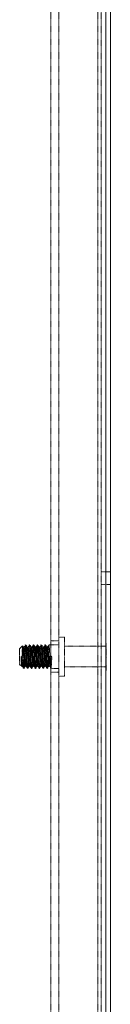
# Model space of a CAD drawing. Header units: inches. Extents: x 2954 to 6480, y 249 to 2776.
# Tile 96 of 105: x 6443 to 6480, y 1597 to 1995. Entities that reach past the tile are written whole.
import ezdxf

# ---------------------------------------------------------------- set-up
doc = ezdxf.new("R2010")
doc.units = ezdxf.units.IN
doc.header["$MEASUREMENT"] = 0
doc.linetypes.add('HIDDEN', pattern=[0.2, 0.1, -0.1])

msp = doc.modelspace()

# ---------------------------------------------------------------- linework, layer by layer
at = {"color": 7, "linetype": 'Continuous', "lineweight": 15}
for p, q in [((6477.64, 939.37), (6477.64, 2581.85)), ((6479.53, 807.54), (6479.53, 2581.85))]:
    msp.add_line(p, q, dxfattribs=at)
at = {"color": 7, "linetype": 'HIDDEN', "lineweight": 0}
for p, q in [((6475.77, 2577.83), (6475.77, 942.55)), ((6477.66, 942.55), (6477.66, 2577.83)), ((6455.41, 2524.7), (6455.41, 949.9)), ((6458.59, 2524.7), (6458.59, 949.9)), ((6474.46, 2524.7), (6474.46, 949.9)), ((6477.66, 1771.64), (6475.77, 1771.64)), ((6479.53, 1771.63), (6477.64, 1771.63)), ((6475.77, 1766.48), (6477.66, 1766.48)), ((6477.64, 1766.47), (6479.53, 1766.47)), ((6458.59, 1743.65), (6455.41, 1743.65)), ((6460.95, 1745.24), (6458.59, 1745.24)), ((6460.95, 1737.3), (6460.95, 1745.24)), ((6477.89, 1742.85), (6477.64, 1742.85)), ((6477.89, 1737.3), (6477.89, 1742.85)), ((6443.85, 1741.68), (6442.71, 1740.54)), ((6442.71, 1737.3), (6442.71, 1740.54)), ((6444.57, 1741.21), (6444.18, 1741.21)), ((6445.27, 1742.07), (6445.07, 1742.07)), ((6446.16, 1741.21), (6445.76, 1741.21)), ((6446.86, 1742.07), (6446.66, 1742.07)), ((6447.75, 1741.21), (6447.35, 1741.21)), ((6448.44, 1742.07), (6448.24, 1742.07)), ((6449.34, 1741.21), (6448.94, 1741.21)), ((6450.03, 1742.07), (6449.83, 1742.07)), ((6450.92, 1741.21), (6450.53, 1741.21)), ((6451.62, 1742.07), (6451.42, 1742.07)), ((6452.51, 1741.21), (6452.11, 1741.21)), ((6453.21, 1742.07), (6453.01, 1742.07)), ((6454.1, 1741.21), (6453.7, 1741.21)), ((6458.59, 1742.07), (6454.59, 1742.07)), ((6477.64, 1741.5), (6460.95, 1741.5)), ((6442.71, 1734.07), (6442.71, 1737.3)), ((6443.38, 1733.4), (6443.38, 1737.4)), ((6454.4, 1737.3), (6454.89, 1737.3)), ((6454.89, 1737.3), (6455.29, 1737.3)), ((6455.29, 1737.3), (6455.79, 1737.3)), ((6460.95, 1729.37), (6460.95, 1737.3)), ((6477.89, 1731.75), (6477.89, 1737.3)), ((6442.71, 1734.07), (6443.38, 1733.4)), ((6443.38, 1733.4), (6443.78, 1733.4)), ((6444.24, 1734.52), (6444.24, 1732.6)), ((6444.24, 1732.54), (6444.47, 1732.54)), ((6444.97, 1733.4), (6445.37, 1733.4)), ((6445.86, 1732.54), (6446.06, 1732.54)), ((6446.56, 1733.4), (6446.95, 1733.4)), ((6447.45, 1732.54), (6447.65, 1732.54)), ((6448.15, 1733.4), (6448.54, 1733.4)), ((6449.04, 1732.54), (6449.24, 1732.54)), ((6449.73, 1733.4), (6450.13, 1733.4)), ((6450.63, 1732.54), (6450.82, 1732.54)), ((6451.32, 1733.4), (6451.72, 1733.4)), ((6452.21, 1732.54), (6452.41, 1732.54)), ((6452.91, 1733.4), (6453.3, 1733.4)), ((6453.8, 1732.54), (6454, 1732.54)), ((6454.5, 1733.4), (6454.89, 1733.4)), ((6455.39, 1732.54), (6458.59, 1732.54)), ((6455.41, 1730.95), (6458.59, 1730.95)), ((6460.95, 1733.11), (6477.64, 1733.11)), ((6477.64, 1731.75), (6477.89, 1731.75)), ((6458.59, 1729.37), (6460.95, 1729.37))]:
    msp.add_line(p, q, dxfattribs=at)
at = {"color": 7, "linetype": 'HIDDEN', "lineweight": 0, "flags": 128}
for points in [[(6443.38, 1733.4), (6443.38, 1733.4), (6443.48, 1733.7), (6443.58, 1734.54), (6443.68, 1735.81), (6443.78, 1737.3), (6443.88, 1738.8), (6443.98, 1740.06), (6444.08, 1740.91), (6444.18, 1741.21), (6444.18, 1741.21)], [(6444.24, 1734.52), (6444.18, 1735.97), (6444.13, 1737.55), (6444.07, 1739.08), (6444.02, 1740.35), (6443.96, 1741.26), (6443.91, 1741.69), (6443.88, 1741.65)], [(6443.88, 1733.7), (6443.98, 1734.54), (6444.08, 1735.81), (6444.18, 1737.3), (6444.28, 1738.8), (6444.38, 1740.06), (6444.47, 1740.91)], [(6444.2, 1741.19), (6443.95, 1741.62), (6443.91, 1741.68)], [(6444.2, 1741.13), (6444.28, 1740.91), (6444.38, 1740.06), (6444.47, 1738.8), (6444.57, 1737.3), (6444.67, 1735.81), (6444.77, 1734.54), (6444.87, 1733.7), (6444.97, 1733.4), (6444.97, 1733.4)], [(6444.24, 1734.52), (6444.28, 1733.94), (6444.38, 1732.9), (6444.47, 1732.54), (6444.57, 1732.9), (6444.67, 1733.94), (6444.77, 1735.48), (6444.87, 1737.3), (6444.97, 1739.13), (6445.07, 1740.67), (6445.17, 1741.7), (6445.27, 1742.07), (6445.27, 1742.07)], [(6444.24, 1732.6), (6444.28, 1732.54), (6444.38, 1732.9), (6444.47, 1733.94), (6444.57, 1735.48), (6444.67, 1737.3), (6444.77, 1739.13), (6444.87, 1740.67), (6444.97, 1741.7), (6445.07, 1742.07), (6445.17, 1741.7), (6445.27, 1740.67), (6445.37, 1739.13), (6445.47, 1737.3), (6445.57, 1735.48), (6445.66, 1733.94), (6445.76, 1732.9), (6445.86, 1732.54), (6445.96, 1732.9), (6446.06, 1733.94), (6446.16, 1735.48), (6446.26, 1737.3), (6446.36, 1739.13), (6446.46, 1740.67), (6446.56, 1741.7), (6446.66, 1742.07), (6446.76, 1741.7), (6446.86, 1740.67), (6446.95, 1739.13), (6447.05, 1737.3), (6447.15, 1735.48), (6447.25, 1733.94), (6447.35, 1732.9), (6447.45, 1732.54), (6447.55, 1732.9), (6447.65, 1733.94), (6447.75, 1735.48), (6447.85, 1737.3), (6447.95, 1739.13), (6448.05, 1740.67), (6448.15, 1741.7), (6448.24, 1742.07), (6448.34, 1741.7), (6448.44, 1740.67), (6448.54, 1739.13), (6448.64, 1737.3), (6448.74, 1735.48), (6448.84, 1733.94), (6448.94, 1732.9), (6449.04, 1732.54), (6449.14, 1732.9), (6449.24, 1733.94), (6449.34, 1735.48), (6449.44, 1737.3), (6449.53, 1739.13), (6449.63, 1740.67), (6449.73, 1741.7), (6449.83, 1742.07), (6449.93, 1741.7), (6450.03, 1740.67), (6450.13, 1739.13), (6450.23, 1737.3), (6450.33, 1735.48), (6450.43, 1733.94), (6450.53, 1732.9), (6450.63, 1732.54), (6450.73, 1732.9), (6450.82, 1733.94), (6450.92, 1735.48), (6451.02, 1737.3), (6451.12, 1739.13), (6451.22, 1740.67), (6451.32, 1741.7), (6451.42, 1742.07), (6451.52, 1741.7), (6451.62, 1740.67), (6451.72, 1739.13), (6451.82, 1737.3), (6451.92, 1735.48), (6452.01, 1733.94), (6452.11, 1732.9), (6452.21, 1732.54), (6452.31, 1732.9), (6452.41, 1733.94), (6452.51, 1735.48), (6452.61, 1737.3), (6452.71, 1739.13), (6452.81, 1740.67), (6452.91, 1741.7), (6453.01, 1742.07), (6453.11, 1741.7), (6453.21, 1740.67), (6453.3, 1739.13), (6453.4, 1737.3), (6453.5, 1735.48), (6453.6, 1733.94), (6453.7, 1732.9), (6453.8, 1732.54), (6453.9, 1732.9), (6454, 1733.94), (6454.1, 1735.48), (6454.2, 1737.3), (6454.3, 1739.13), (6454.4, 1740.67), (6454.5, 1741.7), (6454.59, 1742.07), (6454.69, 1741.7), (6454.79, 1740.67), (6454.89, 1739.13), (6454.99, 1737.3), (6455.09, 1735.48), (6455.19, 1733.94), (6455.29, 1732.9), (6455.39, 1732.54), (6455.49, 1732.9), (6455.59, 1733.94), (6455.69, 1735.48), (6455.79, 1737.3)], [(6445.05, 1742.05), (6444.8, 1741.62), (6444.55, 1741.19)], [(6444.55, 1741.13), (6444.57, 1741.21), (6444.67, 1740.91), (6444.77, 1740.06), (6444.87, 1738.8), (6444.97, 1737.3), (6445.07, 1735.81), (6445.17, 1734.54), (6445.27, 1733.7), (6445.34, 1733.48)], [(6445.04, 1733.6), (6445.07, 1733.7), (6445.17, 1734.54), (6445.27, 1735.81), (6445.37, 1737.3), (6445.47, 1738.8), (6445.57, 1740.06), (6445.66, 1740.91), (6445.76, 1741.21), (6445.76, 1741.21)], [(6445.79, 1741.19), (6445.54, 1741.62), (6445.29, 1742.05)], [(6445.29, 1741.98), (6445.37, 1741.7), (6445.47, 1740.67), (6445.57, 1739.13), (6445.66, 1737.3), (6445.76, 1735.48), (6445.86, 1733.94), (6445.96, 1732.9), (6446.06, 1732.54), (6446.13, 1732.78)], [(6445.47, 1733.7), (6445.57, 1734.54), (6445.66, 1735.81), (6445.76, 1737.3), (6445.86, 1738.8), (6445.96, 1740.06), (6446.06, 1740.91)], [(6445.79, 1741.13), (6445.86, 1740.91), (6445.96, 1740.06), (6446.06, 1738.8), (6446.16, 1737.3), (6446.26, 1735.81), (6446.36, 1734.54), (6446.46, 1733.7), (6446.56, 1733.4), (6446.56, 1733.4)], [(6446.64, 1742.05), (6446.39, 1741.62), (6446.14, 1741.19)], [(6446.14, 1741.13), (6446.16, 1741.21), (6446.26, 1740.91), (6446.36, 1740.06), (6446.46, 1738.8), (6446.56, 1737.3), (6446.66, 1735.81), (6446.76, 1734.54), (6446.86, 1733.7), (6446.93, 1733.48)], [(6446.63, 1733.6), (6446.66, 1733.7), (6446.76, 1734.54), (6446.86, 1735.81), (6446.95, 1737.3), (6447.05, 1738.8), (6447.15, 1740.06), (6447.25, 1740.91), (6447.35, 1741.21), (6447.35, 1741.21)], [(6447.38, 1741.19), (6447.13, 1741.62), (6446.88, 1742.05)], [(6446.88, 1741.98), (6446.95, 1741.7), (6447.05, 1740.67), (6447.15, 1739.13), (6447.25, 1737.3), (6447.35, 1735.48), (6447.45, 1733.94), (6447.55, 1732.9), (6447.65, 1732.54), (6447.71, 1732.78)], [(6446.95, 1733.4), (6447.05, 1733.7), (6447.15, 1734.54), (6447.25, 1735.81), (6447.35, 1737.3), (6447.45, 1738.8), (6447.55, 1740.06), (6447.65, 1740.91)], [(6447.38, 1741.13), (6447.45, 1740.91), (6447.55, 1740.06), (6447.65, 1738.8), (6447.75, 1737.3), (6447.85, 1735.81), (6447.95, 1734.54), (6448.05, 1733.7), (6448.15, 1733.4), (6448.15, 1733.4)], [(6448.22, 1742.05), (6447.97, 1741.62), (6447.72, 1741.19)], [(6447.72, 1741.13), (6447.75, 1741.21), (6447.85, 1740.91), (6447.95, 1740.06), (6448.05, 1738.8), (6448.15, 1737.3), (6448.24, 1735.81), (6448.34, 1734.54), (6448.44, 1733.7), (6448.52, 1733.48)], [(6447.75, 1732.9), (6447.85, 1733.94), (6447.95, 1735.48), (6448.05, 1737.3), (6448.15, 1739.13), (6448.24, 1740.67), (6448.34, 1741.7), (6448.44, 1742.07), (6448.54, 1741.7), (6448.64, 1740.67), (6448.74, 1739.13), (6448.84, 1737.3), (6448.94, 1735.48), (6449.04, 1733.94), (6449.14, 1732.9), (6449.24, 1732.54), (6449.34, 1732.9), (6449.44, 1733.94), (6449.53, 1735.48), (6449.63, 1737.3), (6449.73, 1739.13), (6449.83, 1740.67), (6449.93, 1741.7), (6450.03, 1742.07), (6450.03, 1742.07)], [(6448.21, 1733.6), (6448.24, 1733.7), (6448.34, 1734.54), (6448.44, 1735.81), (6448.54, 1737.3), (6448.64, 1738.8), (6448.74, 1740.06), (6448.84, 1740.91), (6448.94, 1741.21), (6448.94, 1741.21)], [(6448.97, 1741.19), (6448.72, 1741.62), (6448.47, 1742.05)], [(6448.64, 1733.7), (6448.74, 1734.54), (6448.84, 1735.81), (6448.94, 1737.3), (6449.04, 1738.8), (6449.14, 1740.06), (6449.24, 1740.91)], [(6448.97, 1741.13), (6449.04, 1740.91), (6449.14, 1740.06), (6449.24, 1738.8), (6449.34, 1737.3), (6449.44, 1735.81), (6449.53, 1734.54), (6449.63, 1733.7), (6449.73, 1733.4), (6449.73, 1733.4)], [(6449.81, 1742.05), (6449.56, 1741.62), (6449.31, 1741.19)], [(6449.31, 1741.13), (6449.34, 1741.21), (6449.44, 1740.91), (6449.53, 1740.06), (6449.63, 1738.8), (6449.73, 1737.3), (6449.83, 1735.81), (6449.93, 1734.54), (6450.03, 1733.7), (6450.11, 1733.48)], [(6449.8, 1733.6), (6449.83, 1733.7), (6449.93, 1734.54), (6450.03, 1735.81), (6450.13, 1737.3), (6450.23, 1738.8), (6450.33, 1740.06), (6450.43, 1740.91), (6450.53, 1741.21), (6450.53, 1741.21)], [(6450.55, 1741.19), (6450.3, 1741.62), (6450.05, 1742.05)], [(6450.05, 1741.98), (6450.13, 1741.7), (6450.23, 1740.67), (6450.33, 1739.13), (6450.43, 1737.3), (6450.53, 1735.48), (6450.63, 1733.94), (6450.73, 1732.9), (6450.82, 1732.54), (6450.89, 1732.78)], [(6450.23, 1733.7), (6450.33, 1734.54), (6450.43, 1735.81), (6450.53, 1737.3), (6450.63, 1738.8), (6450.73, 1740.06), (6450.82, 1740.91)], [(6450.55, 1741.13), (6450.63, 1740.91), (6450.73, 1740.06), (6450.82, 1738.8), (6450.92, 1737.3), (6451.02, 1735.81), (6451.12, 1734.54), (6451.22, 1733.7), (6451.32, 1733.4), (6451.32, 1733.4)], [(6451.4, 1742.05), (6451.15, 1741.62), (6450.9, 1741.19)], [(6450.9, 1741.13), (6450.92, 1741.21), (6451.02, 1740.91), (6451.12, 1740.06), (6451.22, 1738.8), (6451.32, 1737.3), (6451.42, 1735.81), (6451.52, 1734.54), (6451.62, 1733.7), (6451.69, 1733.48)], [(6451.39, 1733.6), (6451.42, 1733.7), (6451.52, 1734.54), (6451.62, 1735.81), (6451.72, 1737.3), (6451.82, 1738.8), (6451.92, 1740.06), (6452.01, 1740.91), (6452.11, 1741.21), (6452.11, 1741.21)], [(6452.14, 1741.19), (6451.89, 1741.62), (6451.64, 1742.05)], [(6451.64, 1741.98), (6451.72, 1741.7), (6451.82, 1740.67), (6451.92, 1739.13), (6452.01, 1737.3), (6452.11, 1735.48), (6452.21, 1733.94), (6452.31, 1732.9), (6452.41, 1732.54), (6452.48, 1732.78)], [(6451.72, 1733.4), (6451.82, 1733.7), (6451.92, 1734.54), (6452.01, 1735.81), (6452.11, 1737.3), (6452.21, 1738.8), (6452.31, 1740.06), (6452.41, 1740.91)], [(6452.14, 1741.13), (6452.21, 1740.91), (6452.31, 1740.06), (6452.41, 1738.8), (6452.51, 1737.3), (6452.61, 1735.81), (6452.71, 1734.54), (6452.81, 1733.7), (6452.91, 1733.4), (6452.91, 1733.4)], [(6452.99, 1742.05), (6452.74, 1741.62), (6452.49, 1741.19)], [(6452.49, 1741.13), (6452.51, 1741.21), (6452.61, 1740.91), (6452.71, 1740.06), (6452.81, 1738.8), (6452.91, 1737.3), (6453.01, 1735.81), (6453.11, 1734.54), (6453.21, 1733.7), (6453.28, 1733.48)], [(6452.51, 1732.9), (6452.61, 1733.94), (6452.71, 1735.48), (6452.81, 1737.3), (6452.91, 1739.13), (6453.01, 1740.67), (6453.11, 1741.7), (6453.21, 1742.07), (6453.3, 1741.7), (6453.4, 1740.67), (6453.5, 1739.13), (6453.6, 1737.3), (6453.7, 1735.48), (6453.8, 1733.94), (6453.9, 1732.9), (6454, 1732.54), (6454.06, 1732.78)], [(6452.98, 1733.6), (6453.01, 1733.7), (6453.11, 1734.54), (6453.21, 1735.81), (6453.3, 1737.3), (6453.4, 1738.8), (6453.5, 1740.06), (6453.6, 1740.91), (6453.7, 1741.21), (6453.7, 1741.21)], [(6453.73, 1741.19), (6453.48, 1741.62), (6453.23, 1742.05)], [(6453.4, 1733.7), (6453.5, 1734.54), (6453.6, 1735.81), (6453.7, 1737.3), (6453.8, 1738.8), (6453.9, 1740.06), (6454, 1740.91)], [(6453.73, 1741.13), (6453.8, 1740.91), (6453.9, 1740.06), (6454, 1738.8), (6454.1, 1737.3), (6454.2, 1735.81), (6454.3, 1734.54), (6454.4, 1733.7), (6454.5, 1733.4), (6454.5, 1733.4)], [(6454.57, 1742.05), (6454.32, 1741.62), (6454.07, 1741.19)], [(6454.07, 1741.13), (6454.1, 1741.21), (6454.2, 1740.91), (6454.3, 1740.06), (6454.4, 1738.8), (6454.5, 1737.3), (6454.59, 1735.81), (6454.69, 1734.54), (6454.79, 1733.7), (6454.87, 1733.48)], [(6443.76, 1733.42), (6444.01, 1732.99), (6444.26, 1732.56)], [(6444.54, 1732.7), (6444.79, 1733.12), (6445.04, 1733.54)], [(6445.34, 1733.42), (6445.59, 1732.99), (6445.84, 1732.56)], [(6446.13, 1732.7), (6446.38, 1733.12), (6446.62, 1733.54)], [(6446.93, 1733.42), (6447.18, 1732.99), (6447.43, 1732.56)], [(6447.71, 1732.7), (6447.96, 1733.12), (6448.21, 1733.54)], [(6448.52, 1733.42), (6448.77, 1732.99), (6449.02, 1732.56)], [(6449.3, 1732.7), (6449.55, 1733.12), (6449.8, 1733.54)], [(6450.11, 1733.42), (6450.36, 1732.99), (6450.61, 1732.56)], [(6450.89, 1732.7), (6451.14, 1733.12), (6451.39, 1733.54)], [(6451.69, 1733.42), (6451.94, 1732.99), (6452.19, 1732.56)], [(6452.48, 1732.7), (6452.73, 1733.12), (6452.97, 1733.54)], [(6453.28, 1733.42), (6453.53, 1732.99), (6453.78, 1732.56)], [(6454.06, 1732.7), (6454.31, 1733.12), (6454.56, 1733.54)], [(6454.87, 1733.42), (6455.12, 1732.99), (6455.37, 1732.56)]]:
    msp.add_lwpolyline(points, dxfattribs=at)
at = {"color": 7, "linetype": 'HIDDEN', "lineweight": 0}
for centre, radius, start, end in [((6044.96, 1758.83), 399.27, 356.366, 357.5279), ((5566.1, 1804.22), 882.94, 355.36703, 355.96331), ((5570.87, 1804.22), 882.94, 355.36703, 355.96331), ((6473.84, 1740.38), 30.61, 185.5872, 194.7202), ((6472.04, 1738.18), 28.67, 181.5583, 189.4474), ((6375.51, 1740.43), 78.95, 354.5294, 357.7303), ((6426.5, 1737.97), 28.4, 351.1654, 358.6664)]:
    msp.add_arc(centre, radius, start, end, dxfattribs=at)

doc.saveas('drawing.dxf')
